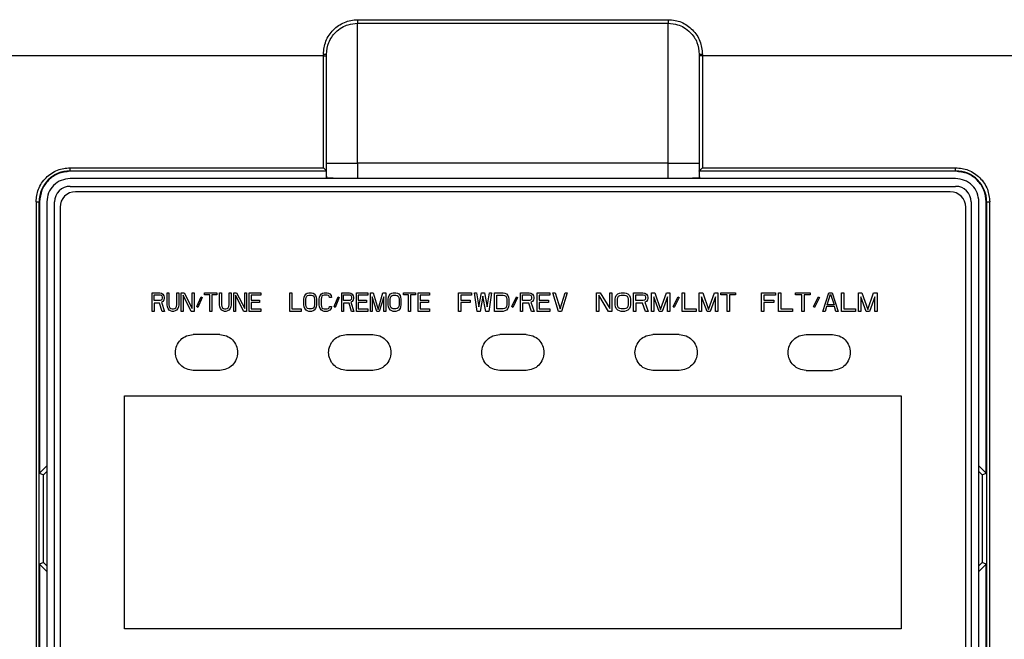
# Model space of a CAD drawing. Header units: millimetres. Extents: x 0 to 423, y 0 to 297.
# Tile 8 of 32: x 120 to 151, y 196 to 216. Entities that reach past the tile are written whole.
import ezdxf

# ---------------------------------------------------------------- set-up
doc = ezdxf.new("R2010")
doc.units = ezdxf.units.MM
doc.layers.add('实线', color=2, linetype='Continuous', lineweight=25)

msp = doc.modelspace()

# ---------------------------------------------------------------- linework, layer by layer
at = {"layer": '实线', "color": 2, "linetype": 'Continuous', "lineweight": 25, "true_color": 0xffff00}
for p, q in [((130.556, 215.5445), (130.556, 215.4281)), ((130.556, 215.5445), (140.556, 215.5445)), ((140.556, 215.5445), (140.556, 215.4281)), ((130.556, 215.4281), (140.556, 215.4281)), ((130.556, 210.9281), (130.556, 215.4281)), ((140.556, 210.9281), (140.556, 215.4281)), ((129.456, 214.3785), (108.8717, 214.3785)), ((129.456, 214.4282), (129.456, 214.3785)), ((129.456, 210.7764), (129.456, 214.3785)), ((129.456, 214.3785), (129.556, 214.3785)), ((129.556, 214.3785), (129.556, 214.4281)), ((129.556, 210.6764), (129.556, 214.3785)), ((141.556, 214.4281), (141.556, 214.3785)), ((141.656, 214.3785), (141.556, 214.3785)), ((141.556, 214.3785), (141.556, 210.6764)), ((141.656, 214.3785), (141.656, 214.4282)), ((151.8402, 214.3785), (141.656, 214.3785)), ((141.656, 214.3785), (141.656, 210.7764)), ((121.306, 210.7764), (129.456, 210.7764)), ((121.306, 210.6764), (121.306, 210.7764)), ((129.556, 210.9281), (130.556, 210.9281)), ((140.556, 210.9281), (130.556, 210.9281)), ((130.556, 210.9281), (130.556, 210.4281)), ((140.556, 210.9281), (141.556, 210.9281)), ((140.556, 210.4281), (140.556, 210.9281)), ((141.656, 210.7764), (149.806, 210.7764)), ((149.806, 210.6764), (149.806, 210.7764)), ((121.306, 210.6764), (129.5559, 210.6764)), ((121.306, 210.6764), (121.306, 210.6615)), ((129.556, 210.6615), (121.306, 210.6615)), ((149.806, 210.4281), (121.306, 210.4281)), ((129.556, 210.5032), (129.5468, 210.4281)), ((129.556, 210.4499), (129.5553, 210.4281)), ((129.5559, 210.6764), (129.556, 210.6764)), ((129.556, 210.6615), (129.556, 210.6764)), ((129.556, 210.5032), (129.556, 210.6615)), ((129.556, 210.4499), (129.556, 210.5032)), ((141.556, 210.6764), (141.556, 210.6764)), ((141.556, 210.6764), (149.806, 210.6764)), ((141.556, 210.6615), (141.556, 210.6764)), ((149.806, 210.6615), (141.556, 210.6615)), ((141.556, 210.6615), (141.556, 210.5032)), ((141.556, 210.5032), (141.5703, 210.4281)), ((141.556, 210.5032), (141.556, 210.4499)), ((141.556, 210.4499), (141.5566, 210.4281)), ((149.806, 210.6764), (149.806, 210.6615)), ((121.306, 210.1781), (149.806, 210.1781)), ((149.631, 210.0031), (121.481, 210.0031)), ((120.2077, 209.6781), (120.2077, 161.1781)), ((120.2077, 209.6781), (120.3077, 209.6781)), ((120.3077, 161.1781), (120.3077, 209.6781)), ((120.3225, 209.6781), (120.3077, 209.6781)), ((120.3225, 209.6781), (120.3225, 200.9431)), ((120.556, 209.6781), (120.556, 161.1781)), ((120.806, 161.1781), (120.806, 209.6781)), ((120.981, 209.5031), (120.981, 187.2781)), ((150.131, 190.7781), (150.131, 209.5031)), ((150.306, 209.6781), (150.306, 161.1781)), ((150.556, 161.1781), (150.556, 209.6781)), ((150.8042, 209.6781), (150.7894, 209.6781)), ((150.7894, 200.9431), (150.7894, 209.6781)), ((150.8042, 209.6781), (150.8042, 161.1781)), ((150.8042, 209.6781), (150.9042, 209.6781)), ((150.9042, 161.1781), (150.9042, 209.6781)), ((123.946, 206.1531), (123.946, 206.7531)), ((123.946, 206.7531), (124.196, 206.7531)), ((124.0085, 206.6893), (124.2064, 206.6893)), ((124.0085, 206.4978), (124.0085, 206.6893)), ((124.196, 206.7531), (124.248, 206.7403)), ((124.2064, 206.6893), (124.2376, 206.6765)), ((124.2376, 206.6765), (124.2585, 206.651)), ((124.248, 206.7403), (124.2897, 206.702)), ((124.2585, 206.651), (124.2689, 206.6127)), ((124.2897, 206.702), (124.321, 206.651)), ((124.321, 206.651), (124.3314, 206.6127)), ((124.4251, 206.3574), (124.4251, 206.7531)), ((124.4251, 206.7531), (124.4876, 206.7531)), ((124.4876, 206.7531), (124.4876, 206.3574)), ((124.7376, 206.3574), (124.7376, 206.7531)), ((124.7376, 206.7531), (124.8001, 206.7531)), ((124.8001, 206.7531), (124.8001, 206.3574)), ((124.8835, 206.1531), (124.8835, 206.7531)), ((124.8835, 206.7531), (124.9772, 206.7531)), ((125.2064, 206.1531), (124.946, 206.6765)), ((124.946, 206.6765), (124.946, 206.1531)), ((124.9772, 206.7531), (125.2376, 206.2425)), ((125.2376, 206.2425), (125.2376, 206.7531)), ((125.2376, 206.7531), (125.3001, 206.7531)), ((125.3001, 206.7531), (125.3001, 206.1531)), ((125.3835, 206.3063), (125.5189, 206.6254)), ((125.5189, 206.6254), (125.5501, 206.5999)), ((125.6335, 206.6893), (125.6335, 206.7531)), ((125.6335, 206.7531), (126.0293, 206.7531)), ((125.8001, 206.6893), (125.6335, 206.6893)), ((125.8001, 206.1531), (125.8001, 206.6893)), ((126.0293, 206.6893), (125.8626, 206.6893)), ((125.8626, 206.6893), (125.8626, 206.1531)), ((126.0293, 206.7531), (126.0293, 206.6893)), ((126.1126, 206.3574), (126.1126, 206.7531)), ((126.1126, 206.7531), (126.1751, 206.7531)), ((126.1751, 206.7531), (126.1751, 206.3574)), ((126.4251, 206.3574), (126.4251, 206.7531)), ((126.4251, 206.7531), (126.4876, 206.7531)), ((126.4876, 206.7531), (126.4876, 206.3574)), ((126.571, 206.1531), (126.571, 206.7531)), ((126.571, 206.7531), (126.6647, 206.7531)), ((126.8939, 206.1531), (126.6335, 206.6765)), ((126.6335, 206.6765), (126.6335, 206.1531)), ((126.6647, 206.7531), (126.9251, 206.2425)), ((126.9251, 206.2425), (126.9251, 206.7531)), ((126.9251, 206.7531), (126.9876, 206.7531)), ((126.9876, 206.7531), (126.9876, 206.1531)), ((127.071, 206.1531), (127.071, 206.7531)), ((127.071, 206.7531), (127.446, 206.7531)), ((127.446, 206.6765), (127.1335, 206.6765)), ((127.1335, 206.6765), (127.1335, 206.5106)), ((127.446, 206.7531), (127.446, 206.6765)), ((128.376, 206.1531), (128.376, 206.7531)), ((128.376, 206.7531), (128.4375, 206.7531)), ((128.4375, 206.7531), (128.4375, 206.2297)), ((128.8372, 206.6127), (128.8577, 206.6637)), ((128.8577, 206.6637), (128.8987, 206.7148)), ((128.8987, 206.7148), (128.9397, 206.7403)), ((128.8987, 206.5999), (128.9192, 206.6382)), ((128.9192, 206.6382), (128.95, 206.6637)), ((128.9397, 206.7403), (128.991, 206.7531)), ((128.95, 206.6637), (128.991, 206.6765)), ((128.991, 206.7531), (129.073, 206.7531)), ((128.991, 206.6765), (129.073, 206.6765)), ((129.073, 206.7531), (129.1242, 206.7403)), ((129.073, 206.6765), (129.114, 206.6637)), ((129.114, 206.6637), (129.1447, 206.6382)), ((129.1242, 206.7403), (129.1652, 206.7148)), ((129.1447, 206.6382), (129.1652, 206.5999)), ((129.1652, 206.7148), (129.2062, 206.6637)), ((129.2062, 206.6637), (129.2268, 206.6127)), ((129.3293, 206.6127), (129.3498, 206.6637)), ((129.3498, 206.6637), (129.3908, 206.7148)), ((129.3908, 206.7148), (129.4318, 206.7403)), ((129.4113, 206.6382), (129.3908, 206.5999)), ((129.442, 206.6637), (129.4113, 206.6382)), ((129.4318, 206.7403), (129.483, 206.7531)), ((129.483, 206.6765), (129.442, 206.6637)), ((129.483, 206.7531), (129.5753, 206.7531)), ((129.5753, 206.6765), (129.483, 206.6765)), ((129.5753, 206.7531), (129.6265, 206.7403)), ((129.6163, 206.6637), (129.5753, 206.6765)), ((129.647, 206.6382), (129.6163, 206.6637)), ((129.6265, 206.7403), (129.6675, 206.7148)), ((129.6573, 206.5999), (129.647, 206.6382)), ((129.6675, 206.7148), (129.7085, 206.6637)), ((129.7085, 206.6637), (129.7188, 206.5999)), ((129.8008, 206.3063), (129.934, 206.6254)), ((129.934, 206.6254), (129.9648, 206.5999)), ((130.0468, 206.1531), (130.0468, 206.7531)), ((130.0468, 206.7531), (130.2928, 206.7531)), ((130.1083, 206.6893), (130.3031, 206.6893)), ((130.1083, 206.4978), (130.1083, 206.6893)), ((130.2928, 206.7531), (130.3441, 206.7403)), ((130.3031, 206.6893), (130.3338, 206.6765)), ((130.3338, 206.6765), (130.3543, 206.651)), ((130.3441, 206.7403), (130.3851, 206.702)), ((130.3543, 206.651), (130.3646, 206.6127)), ((130.3851, 206.702), (130.4158, 206.651)), ((130.4158, 206.651), (130.4261, 206.6127)), ((130.5183, 206.1531), (130.5183, 206.7531)), ((130.5183, 206.7531), (130.8873, 206.7531)), ((130.8873, 206.6765), (130.5798, 206.6765)), ((130.5798, 206.6765), (130.5798, 206.5106)), ((130.8873, 206.7531), (130.8873, 206.6765)), ((130.9693, 206.1531), (130.9693, 206.7531)), ((130.9693, 206.7531), (131.0616, 206.7531)), ((131.1744, 206.1531), (131.0309, 206.6254)), ((131.0309, 206.6254), (131.0309, 206.1531)), ((131.0616, 206.7531), (131.2154, 206.2169)), ((131.2154, 206.2169), (131.3691, 206.7531)), ((131.3999, 206.6254), (131.2564, 206.1531)), ((131.3691, 206.7531), (131.4614, 206.7531)), ((131.3999, 206.1531), (131.3999, 206.6254)), ((131.4614, 206.7531), (131.4614, 206.1531)), ((131.5536, 206.6127), (131.5741, 206.6637)), ((131.5741, 206.6637), (131.6151, 206.7148)), ((131.6151, 206.7148), (131.6561, 206.7403)), ((131.6151, 206.5999), (131.6356, 206.6382)), ((131.6356, 206.6382), (131.6664, 206.6637)), ((131.6561, 206.7403), (131.7074, 206.7531)), ((131.6664, 206.6637), (131.7074, 206.6765)), ((131.7074, 206.7531), (131.7894, 206.7531)), ((131.7074, 206.6765), (131.7894, 206.6765)), ((131.7894, 206.7531), (131.8406, 206.7403)), ((131.7894, 206.6765), (131.8304, 206.6637)), ((131.8304, 206.6637), (131.8611, 206.6382)), ((131.8406, 206.7403), (131.8816, 206.7148)), ((131.8611, 206.6382), (131.8816, 206.5999)), ((131.8816, 206.7148), (131.9227, 206.6637)), ((131.9227, 206.6637), (131.9432, 206.6127)), ((132.0354, 206.7531), (132.4249, 206.7531)), ((132.0354, 206.6893), (132.0354, 206.7531)), ((132.1994, 206.6893), (132.0354, 206.6893)), ((132.1994, 206.1531), (132.1994, 206.6893)), ((132.2609, 206.6893), (132.2609, 206.1531)), ((132.4249, 206.6893), (132.2609, 206.6893)), ((132.4249, 206.7531), (132.4249, 206.6893)), ((132.5069, 206.1531), (132.5069, 206.7531)), ((132.5069, 206.7531), (132.876, 206.7531)), ((132.876, 206.6765), (132.5684, 206.6765)), ((132.5684, 206.6765), (132.5684, 206.5106)), ((132.876, 206.7531), (132.876, 206.6765)), ((133.806, 206.1531), (133.806, 206.7531)), ((133.806, 206.7531), (134.2232, 206.7531)), ((134.2232, 206.6765), (133.8755, 206.6765)), ((133.8755, 206.6765), (133.8755, 206.5106)), ((134.2232, 206.7531), (134.2232, 206.6765)), ((134.4086, 206.1531), (134.3159, 206.7531)), ((134.3159, 206.7531), (134.3854, 206.7531)), ((134.3854, 206.7531), (134.455, 206.2935)), ((134.455, 206.2935), (134.5477, 206.7531)), ((134.594, 206.6382), (134.5013, 206.1531)), ((134.5477, 206.7531), (134.6404, 206.7531)), ((134.6867, 206.1531), (134.594, 206.6382)), ((134.6404, 206.7531), (134.7331, 206.2935)), ((134.7331, 206.2935), (134.8026, 206.7531)), ((134.8722, 206.7531), (134.7795, 206.1531)), ((134.8026, 206.7531), (134.8722, 206.7531)), ((134.9649, 206.1531), (134.9649, 206.7531)), ((134.9649, 206.7531), (135.243, 206.7531)), ((135.0344, 206.6765), (135.243, 206.6765)), ((135.0344, 206.2297), (135.0344, 206.6765)), ((135.243, 206.7531), (135.301, 206.7403)), ((135.243, 206.6765), (135.2894, 206.6637)), ((135.2894, 206.6637), (135.3242, 206.6382)), ((135.301, 206.7403), (135.3473, 206.7148)), ((135.3242, 206.6382), (135.3473, 206.5999)), ((135.3473, 206.7148), (135.3937, 206.6637)), ((135.3937, 206.6637), (135.4169, 206.6127)), ((135.5212, 206.3063), (135.6718, 206.6254)), ((135.6718, 206.6254), (135.7066, 206.5999)), ((135.7993, 206.1531), (135.7993, 206.7531)), ((135.7993, 206.7531), (136.0775, 206.7531)), ((135.8689, 206.6893), (136.0891, 206.6893)), ((135.8689, 206.4978), (135.8689, 206.6893)), ((136.0775, 206.7531), (136.1354, 206.7403)), ((136.0891, 206.6893), (136.1238, 206.6765)), ((136.1238, 206.6765), (136.147, 206.651)), ((136.1354, 206.7403), (136.1818, 206.702)), ((136.147, 206.651), (136.1586, 206.6127)), ((136.1818, 206.702), (136.2165, 206.651)), ((136.2165, 206.651), (136.2281, 206.6127)), ((136.3324, 206.1531), (136.3324, 206.7531)), ((136.3324, 206.7531), (136.7497, 206.7531)), ((136.7497, 206.6765), (136.402, 206.6765)), ((136.402, 206.6765), (136.402, 206.5106)), ((136.7497, 206.7531), (136.7497, 206.6765)), ((137.0278, 206.1531), (136.8424, 206.7531)), ((136.8424, 206.7531), (136.9119, 206.7531)), ((136.9119, 206.7531), (137.0742, 206.2297)), ((137.0742, 206.2297), (137.2364, 206.7531)), ((137.306, 206.7531), (137.1205, 206.1531)), ((137.2364, 206.7531), (137.306, 206.7531)), ((138.2485, 206.1531), (138.2485, 206.7531)), ((138.2485, 206.7531), (138.3603, 206.7531)), ((138.6338, 206.1531), (138.323, 206.6765)), ((138.323, 206.6765), (138.323, 206.1531)), ((138.3603, 206.7531), (138.6711, 206.2425)), ((138.6711, 206.2425), (138.6711, 206.7531)), ((138.6711, 206.7531), (138.7457, 206.7531)), ((138.7457, 206.7531), (138.7457, 206.1531)), ((138.8576, 206.6127), (138.8824, 206.6637)), ((138.8824, 206.6637), (138.9321, 206.7148)), ((138.9321, 206.7148), (138.9819, 206.7403)), ((138.9321, 206.5999), (138.957, 206.6382)), ((138.957, 206.6382), (138.9943, 206.6637)), ((138.9819, 206.7403), (139.044, 206.7531)), ((138.9943, 206.6637), (139.044, 206.6765)), ((139.044, 206.7531), (139.1435, 206.7531)), ((139.044, 206.6765), (139.1435, 206.6765)), ((139.1435, 206.7531), (139.2056, 206.7403)), ((139.1435, 206.6765), (139.1932, 206.6637)), ((139.1932, 206.6637), (139.2305, 206.6382)), ((139.2056, 206.7403), (139.2553, 206.7148)), ((139.2305, 206.6382), (139.2553, 206.5999)), ((139.2553, 206.7148), (139.3051, 206.6637)), ((139.3051, 206.6637), (139.3299, 206.6127)), ((139.4418, 206.1531), (139.4418, 206.7531)), ((139.4418, 206.7531), (139.7401, 206.7531)), ((139.5164, 206.6893), (139.7526, 206.6893)), ((139.5164, 206.4978), (139.5164, 206.6893)), ((139.7401, 206.7531), (139.8023, 206.7403)), ((139.7526, 206.6893), (139.7898, 206.6765)), ((139.7898, 206.6765), (139.8147, 206.651)), ((139.8023, 206.7403), (139.852, 206.702)), ((139.8147, 206.651), (139.8271, 206.6127)), ((139.852, 206.702), (139.8893, 206.651)), ((139.8893, 206.651), (139.9017, 206.6127)), ((140.0136, 206.1531), (140.0136, 206.7531)), ((140.0136, 206.7531), (140.1255, 206.7531)), ((140.2622, 206.1531), (140.0882, 206.6254)), ((140.0882, 206.6254), (140.0882, 206.1531)), ((140.1255, 206.7531), (140.3119, 206.2169)), ((140.3119, 206.2169), (140.4984, 206.7531)), ((140.5357, 206.6254), (140.3616, 206.1531)), ((140.4984, 206.7531), (140.6103, 206.7531)), ((140.5357, 206.1531), (140.5357, 206.6254)), ((140.6103, 206.7531), (140.6103, 206.1531)), ((140.7097, 206.3063), (140.8713, 206.6254)), ((140.8713, 206.6254), (140.9086, 206.5999)), ((141.008, 206.1531), (141.008, 206.7531)), ((141.008, 206.7531), (141.0826, 206.7531)), ((141.0826, 206.7531), (141.0826, 206.2297)), ((141.555, 206.1531), (141.555, 206.7531)), ((141.555, 206.7531), (141.6669, 206.7531)), ((141.8036, 206.1531), (141.6296, 206.6254)), ((141.6296, 206.6254), (141.6296, 206.1531)), ((141.6669, 206.7531), (141.8533, 206.2169)), ((141.8533, 206.2169), (142.0398, 206.7531)), ((142.0771, 206.6254), (141.903, 206.1531)), ((142.0398, 206.7531), (142.1516, 206.7531)), ((142.0771, 206.1531), (142.0771, 206.6254)), ((142.1516, 206.7531), (142.1516, 206.1531)), ((142.2511, 206.6893), (142.2511, 206.7531)), ((142.2511, 206.7531), (142.7235, 206.7531)), ((142.45, 206.6893), (142.2511, 206.6893)), ((142.45, 206.1531), (142.45, 206.6893)), ((142.7235, 206.6893), (142.5246, 206.6893)), ((142.5246, 206.6893), (142.5246, 206.1531)), ((142.7235, 206.7531), (142.7235, 206.6893)), ((143.5535, 206.1531), (143.5535, 206.7531)), ((143.5535, 206.7531), (144.0035, 206.7531)), ((144.0035, 206.6765), (143.6285, 206.6765)), ((143.6285, 206.6765), (143.6285, 206.5106)), ((144.0035, 206.7531), (144.0035, 206.6765)), ((144.1035, 206.1531), (144.1035, 206.7531)), ((144.1035, 206.7531), (144.1785, 206.7531)), ((144.1785, 206.7531), (144.1785, 206.2297)), ((144.6535, 206.6893), (144.6535, 206.7531)), ((144.6535, 206.7531), (145.1285, 206.7531)), ((144.8535, 206.6893), (144.6535, 206.6893)), ((144.8535, 206.1531), (144.8535, 206.6893)), ((145.1285, 206.6893), (144.9285, 206.6893)), ((144.9285, 206.6893), (144.9285, 206.1531)), ((145.1285, 206.7531), (145.1285, 206.6893)), ((145.2285, 206.3063), (145.391, 206.6254)), ((145.391, 206.6254), (145.4285, 206.5999)), ((145.5285, 206.1531), (145.7285, 206.7531)), ((145.666, 206.3574), (145.7785, 206.702)), ((145.7285, 206.7531), (145.8285, 206.7531)), ((145.7785, 206.702), (145.891, 206.3574)), ((145.8285, 206.7531), (146.0285, 206.1531)), ((146.1285, 206.1531), (146.1285, 206.7531)), ((146.1285, 206.7531), (146.2035, 206.7531)), ((146.2035, 206.7531), (146.2035, 206.2297)), ((146.6785, 206.1531), (146.6785, 206.7531)), ((146.6785, 206.7531), (146.791, 206.7531)), ((146.7535, 206.6254), (146.7535, 206.1531)), ((146.9285, 206.1531), (146.7535, 206.6254)), ((146.791, 206.7531), (146.9785, 206.2169)), ((146.9785, 206.2169), (147.166, 206.7531)), ((147.2035, 206.6254), (147.0285, 206.1531)), ((147.166, 206.7531), (147.2785, 206.7531)), ((147.2035, 206.1531), (147.2035, 206.6254)), ((147.2785, 206.7531), (147.2785, 206.1531)), ((124.2064, 206.4978), (124.0085, 206.4978)), ((124.1855, 206.4212), (124.0085, 206.4212)), ((124.0085, 206.4212), (124.0085, 206.1531)), ((124.2689, 206.1531), (124.1855, 206.4212)), ((124.2376, 206.5106), (124.2064, 206.4978)), ((124.2585, 206.5361), (124.2376, 206.5106)), ((124.2897, 206.4723), (124.248, 206.4467)), ((124.248, 206.4467), (124.3418, 206.1531)), ((124.2689, 206.5744), (124.2585, 206.5361)), ((124.2689, 206.6127), (124.2689, 206.5744)), ((124.321, 206.5233), (124.2897, 206.4723)), ((124.3314, 206.5616), (124.321, 206.5233)), ((124.3314, 206.6127), (124.3314, 206.5616)), ((124.4355, 206.2935), (124.4251, 206.3574)), ((124.4876, 206.3574), (124.498, 206.3063)), ((124.498, 206.3063), (124.5189, 206.268)), ((124.7064, 206.268), (124.7272, 206.3063)), ((124.7272, 206.3063), (124.7376, 206.3574)), ((124.8001, 206.3574), (124.7897, 206.2935)), ((125.4147, 206.2808), (125.3835, 206.3063)), ((125.5501, 206.5999), (125.4147, 206.2808)), ((126.123, 206.2935), (126.1126, 206.3574)), ((126.1751, 206.3574), (126.1855, 206.3063)), ((126.1855, 206.3063), (126.2064, 206.268)), ((126.3939, 206.268), (126.4147, 206.3063)), ((126.4147, 206.3063), (126.4251, 206.3574)), ((126.4876, 206.3574), (126.4772, 206.2935)), ((127.1335, 206.5106), (127.4043, 206.5106)), ((127.4043, 206.434), (127.1335, 206.434)), ((127.1335, 206.434), (127.1335, 206.2297)), ((127.4043, 206.5106), (127.4043, 206.434)), ((128.827, 206.5489), (128.8372, 206.6127)), ((128.827, 206.3574), (128.827, 206.5489)), ((128.8372, 206.2935), (128.827, 206.3574)), ((128.8885, 206.5489), (128.8987, 206.5999)), ((128.8885, 206.3574), (128.8885, 206.5489)), ((128.8987, 206.3063), (128.8885, 206.3574)), ((128.9192, 206.268), (128.8987, 206.3063)), ((129.1652, 206.3063), (129.1447, 206.268)), ((129.1652, 206.5999), (129.1755, 206.5489)), ((129.1755, 206.3574), (129.1652, 206.3063)), ((129.1755, 206.5489), (129.1755, 206.3574)), ((129.2268, 206.6127), (129.237, 206.5489)), ((129.237, 206.3574), (129.2268, 206.2935)), ((129.237, 206.5489), (129.237, 206.3574)), ((129.319, 206.5489), (129.3293, 206.6127)), ((129.319, 206.3574), (129.319, 206.5489)), ((129.3293, 206.2935), (129.319, 206.3574)), ((129.3908, 206.5999), (129.3805, 206.5489)), ((129.3805, 206.5489), (129.3805, 206.3574)), ((129.3805, 206.3574), (129.3908, 206.3063)), ((129.3908, 206.3063), (129.4113, 206.268)), ((129.647, 206.268), (129.6573, 206.3063)), ((129.7188, 206.5999), (129.6573, 206.5999)), ((129.6573, 206.3063), (129.7188, 206.3063)), ((129.7188, 206.3063), (129.7085, 206.2425)), ((129.8315, 206.2808), (129.8008, 206.3063)), ((129.9648, 206.5999), (129.8315, 206.2808)), ((130.3031, 206.4978), (130.1083, 206.4978)), ((130.2826, 206.4212), (130.1083, 206.4212)), ((130.1083, 206.4212), (130.1083, 206.1531)), ((130.3646, 206.1531), (130.2826, 206.4212)), ((130.3338, 206.5106), (130.3031, 206.4978)), ((130.3543, 206.5361), (130.3338, 206.5106)), ((130.3851, 206.4723), (130.3441, 206.4467)), ((130.3441, 206.4467), (130.4363, 206.1531)), ((130.3646, 206.5744), (130.3543, 206.5361)), ((130.3646, 206.6127), (130.3646, 206.5744)), ((130.4158, 206.5233), (130.3851, 206.4723)), ((130.4261, 206.5616), (130.4158, 206.5233)), ((130.4261, 206.6127), (130.4261, 206.5616)), ((130.5798, 206.5106), (130.8463, 206.5106)), ((130.8463, 206.434), (130.5798, 206.434)), ((130.5798, 206.434), (130.5798, 206.2297)), ((130.8463, 206.5106), (130.8463, 206.434)), ((131.5434, 206.5489), (131.5536, 206.6127)), ((131.5434, 206.3574), (131.5434, 206.5489)), ((131.5536, 206.2935), (131.5434, 206.3574)), ((131.6049, 206.5489), (131.6151, 206.5999)), ((131.6049, 206.3574), (131.6049, 206.5489)), ((131.6151, 206.3063), (131.6049, 206.3574)), ((131.6356, 206.268), (131.6151, 206.3063)), ((131.8816, 206.3063), (131.8611, 206.268)), ((131.8816, 206.5999), (131.8919, 206.5489)), ((131.8919, 206.3574), (131.8816, 206.3063)), ((131.8919, 206.5489), (131.8919, 206.3574)), ((131.9432, 206.6127), (131.9534, 206.5489)), ((131.9534, 206.3574), (131.9432, 206.2935)), ((131.9534, 206.5489), (131.9534, 206.3574)), ((132.5684, 206.5106), (132.835, 206.5106)), ((132.5684, 206.434), (132.5684, 206.2297)), ((132.835, 206.434), (132.5684, 206.434)), ((132.835, 206.5106), (132.835, 206.434)), ((133.8755, 206.5106), (134.1768, 206.5106)), ((134.1768, 206.434), (133.8755, 206.434)), ((133.8755, 206.434), (133.8755, 206.1531)), ((134.1768, 206.5106), (134.1768, 206.434)), ((135.3473, 206.3063), (135.3242, 206.268)), ((135.3473, 206.5999), (135.3589, 206.5489)), ((135.3589, 206.3574), (135.3473, 206.3063)), ((135.3589, 206.5489), (135.3589, 206.3574)), ((135.4169, 206.6127), (135.4285, 206.5489)), ((135.4285, 206.3574), (135.4169, 206.2935)), ((135.4285, 206.5489), (135.4285, 206.3574)), ((135.556, 206.2808), (135.5212, 206.3063)), ((135.7066, 206.5999), (135.556, 206.2808)), ((136.0891, 206.4978), (135.8689, 206.4978)), ((136.0659, 206.4212), (135.8689, 206.4212)), ((135.8689, 206.4212), (135.8689, 206.1531)), ((136.1586, 206.1531), (136.0659, 206.4212)), ((136.1238, 206.5106), (136.0891, 206.4978)), ((136.147, 206.5361), (136.1238, 206.5106)), ((136.1818, 206.4723), (136.1354, 206.4467)), ((136.1354, 206.4467), (136.2397, 206.1531)), ((136.1586, 206.5744), (136.147, 206.5361)), ((136.1586, 206.6127), (136.1586, 206.5744)), ((136.2165, 206.5233), (136.1818, 206.4723)), ((136.2281, 206.5616), (136.2165, 206.5233)), ((136.2281, 206.6127), (136.2281, 206.5616)), ((136.402, 206.5106), (136.7033, 206.5106)), ((136.7033, 206.434), (136.402, 206.434)), ((136.402, 206.434), (136.402, 206.2297)), ((136.7033, 206.5106), (136.7033, 206.434)), ((138.8451, 206.5489), (138.8576, 206.6127)), ((138.8451, 206.3574), (138.8451, 206.5489)), ((138.8576, 206.2935), (138.8451, 206.3574)), ((138.9197, 206.5489), (138.9321, 206.5999)), ((138.9197, 206.3574), (138.9197, 206.5489)), ((138.9321, 206.3063), (138.9197, 206.3574)), ((138.957, 206.268), (138.9321, 206.3063)), ((139.2553, 206.3063), (139.2305, 206.268)), ((139.2553, 206.5999), (139.2678, 206.5489)), ((139.2678, 206.3574), (139.2553, 206.3063)), ((139.2678, 206.5489), (139.2678, 206.3574)), ((139.3299, 206.6127), (139.3423, 206.5489)), ((139.3423, 206.3574), (139.3299, 206.2935)), ((139.3423, 206.5489), (139.3423, 206.3574)), ((139.7526, 206.4978), (139.5164, 206.4978)), ((139.7277, 206.4212), (139.5164, 206.4212)), ((139.5164, 206.4212), (139.5164, 206.1531)), ((139.8271, 206.1531), (139.7277, 206.4212)), ((139.7898, 206.5106), (139.7526, 206.4978)), ((139.8147, 206.5361), (139.7898, 206.5106)), ((139.852, 206.4723), (139.8023, 206.4467)), ((139.8023, 206.4467), (139.9141, 206.1531)), ((139.8271, 206.5744), (139.8147, 206.5361)), ((139.8271, 206.6127), (139.8271, 206.5744)), ((139.8893, 206.5233), (139.852, 206.4723)), ((139.9017, 206.5616), (139.8893, 206.5233)), ((139.9017, 206.6127), (139.9017, 206.5616)), ((140.747, 206.2808), (140.7097, 206.3063)), ((140.9086, 206.5999), (140.747, 206.2808)), ((143.6285, 206.5106), (143.9535, 206.5106)), ((143.9535, 206.434), (143.6285, 206.434)), ((143.6285, 206.434), (143.6285, 206.1531)), ((143.9535, 206.5106), (143.9535, 206.434)), ((145.266, 206.2808), (145.2285, 206.3063)), ((145.4285, 206.5999), (145.266, 206.2808)), ((145.6535, 206.3063), (145.6035, 206.1531)), ((145.9035, 206.3063), (145.6535, 206.3063)), ((145.891, 206.3574), (145.666, 206.3574)), ((145.9535, 206.1531), (145.9035, 206.3063)), ((124.0085, 206.1531), (123.946, 206.1531)), ((124.3418, 206.1531), (124.2689, 206.1531)), ((124.4564, 206.2425), (124.4355, 206.2935)), ((124.498, 206.1914), (124.4564, 206.2425)), ((124.5397, 206.1659), (124.498, 206.1914)), ((124.5189, 206.268), (124.5501, 206.2425)), ((124.5918, 206.1531), (124.5397, 206.1659)), ((124.5501, 206.2425), (124.5918, 206.2297)), ((124.5918, 206.2297), (124.6335, 206.2297)), ((124.6335, 206.1531), (124.5918, 206.1531)), ((124.6335, 206.2297), (124.6751, 206.2425)), ((124.6855, 206.1659), (124.6335, 206.1531)), ((124.6751, 206.2425), (124.7064, 206.268)), ((124.7272, 206.1914), (124.6855, 206.1659)), ((124.7689, 206.2425), (124.7272, 206.1914)), ((124.7897, 206.2935), (124.7689, 206.2425)), ((124.946, 206.1531), (124.8835, 206.1531)), ((125.3001, 206.1531), (125.2064, 206.1531)), ((125.8626, 206.1531), (125.8001, 206.1531)), ((126.1439, 206.2425), (126.123, 206.2935)), ((126.1855, 206.1914), (126.1439, 206.2425)), ((126.2272, 206.1659), (126.1855, 206.1914)), ((126.2064, 206.268), (126.2376, 206.2425)), ((126.2793, 206.1531), (126.2272, 206.1659)), ((126.2376, 206.2425), (126.2793, 206.2297)), ((126.2793, 206.2297), (126.321, 206.2297)), ((126.321, 206.1531), (126.2793, 206.1531)), ((126.321, 206.2297), (126.3626, 206.2425)), ((126.373, 206.1659), (126.321, 206.1531)), ((126.3626, 206.2425), (126.3939, 206.268)), ((126.4147, 206.1914), (126.373, 206.1659)), ((126.4564, 206.2425), (126.4147, 206.1914)), ((126.4772, 206.2935), (126.4564, 206.2425)), ((126.6335, 206.1531), (126.571, 206.1531)), ((126.9876, 206.1531), (126.8939, 206.1531)), ((127.446, 206.1531), (127.071, 206.1531)), ((127.1335, 206.2297), (127.446, 206.2297)), ((127.446, 206.2297), (127.446, 206.1531)), ((128.745, 206.1531), (128.376, 206.1531)), ((128.4375, 206.2297), (128.745, 206.2297)), ((128.745, 206.2297), (128.745, 206.1531)), ((128.8577, 206.2425), (128.8372, 206.2935)), ((128.8987, 206.1914), (128.8577, 206.2425)), ((128.9397, 206.1659), (128.8987, 206.1914)), ((128.95, 206.2425), (128.9192, 206.268)), ((128.991, 206.1531), (128.9397, 206.1659)), ((128.991, 206.2297), (128.95, 206.2425)), ((129.073, 206.2297), (128.991, 206.2297)), ((129.073, 206.1531), (128.991, 206.1531)), ((129.114, 206.2425), (129.073, 206.2297)), ((129.1242, 206.1659), (129.073, 206.1531)), ((129.1447, 206.268), (129.114, 206.2425)), ((129.1652, 206.1914), (129.1242, 206.1659)), ((129.2062, 206.2425), (129.1652, 206.1914)), ((129.2268, 206.2935), (129.2062, 206.2425)), ((129.3498, 206.2425), (129.3293, 206.2935)), ((129.3908, 206.1914), (129.3498, 206.2425)), ((129.4318, 206.1659), (129.3908, 206.1914)), ((129.4113, 206.268), (129.442, 206.2425)), ((129.483, 206.1531), (129.4318, 206.1659)), ((129.442, 206.2425), (129.483, 206.2297)), ((129.483, 206.2297), (129.5753, 206.2297)), ((129.5753, 206.1531), (129.483, 206.1531)), ((129.5753, 206.2297), (129.6163, 206.2425)), ((129.6265, 206.1659), (129.5753, 206.1531)), ((129.6163, 206.2425), (129.647, 206.268)), ((129.6675, 206.1914), (129.6265, 206.1659)), ((129.7085, 206.2425), (129.6675, 206.1914)), ((130.1083, 206.1531), (130.0468, 206.1531)), ((130.4363, 206.1531), (130.3646, 206.1531)), ((130.8873, 206.1531), (130.5183, 206.1531)), ((130.5798, 206.2297), (130.8873, 206.2297)), ((130.8873, 206.2297), (130.8873, 206.1531)), ((131.0309, 206.1531), (130.9693, 206.1531)), ((131.2564, 206.1531), (131.1744, 206.1531)), ((131.4614, 206.1531), (131.3999, 206.1531)), ((131.5741, 206.2425), (131.5536, 206.2935)), ((131.6151, 206.1914), (131.5741, 206.2425)), ((131.6561, 206.1659), (131.6151, 206.1914)), ((131.6664, 206.2425), (131.6356, 206.268)), ((131.7074, 206.1531), (131.6561, 206.1659)), ((131.7074, 206.2297), (131.6664, 206.2425)), ((131.7894, 206.2297), (131.7074, 206.2297)), ((131.7894, 206.1531), (131.7074, 206.1531)), ((131.8304, 206.2425), (131.7894, 206.2297)), ((131.8406, 206.1659), (131.7894, 206.1531)), ((131.8611, 206.268), (131.8304, 206.2425)), ((131.8816, 206.1914), (131.8406, 206.1659)), ((131.9227, 206.2425), (131.8816, 206.1914)), ((131.9432, 206.2935), (131.9227, 206.2425)), ((132.2609, 206.1531), (132.1994, 206.1531)), ((132.876, 206.1531), (132.5069, 206.1531)), ((132.5684, 206.2297), (132.876, 206.2297)), ((132.876, 206.2297), (132.876, 206.1531)), ((133.8755, 206.1531), (133.806, 206.1531)), ((134.5013, 206.1531), (134.4086, 206.1531)), ((134.7795, 206.1531), (134.6867, 206.1531)), ((135.243, 206.1531), (134.9649, 206.1531)), ((135.243, 206.2297), (135.0344, 206.2297)), ((135.2894, 206.2425), (135.243, 206.2297)), ((135.301, 206.1659), (135.243, 206.1531)), ((135.3242, 206.268), (135.2894, 206.2425)), ((135.3473, 206.1914), (135.301, 206.1659)), ((135.3937, 206.2425), (135.3473, 206.1914)), ((135.4169, 206.2935), (135.3937, 206.2425)), ((135.8689, 206.1531), (135.7993, 206.1531)), ((136.2397, 206.1531), (136.1586, 206.1531)), ((136.7497, 206.1531), (136.3324, 206.1531)), ((136.402, 206.2297), (136.7497, 206.2297)), ((136.7497, 206.2297), (136.7497, 206.1531)), ((137.1205, 206.1531), (137.0278, 206.1531)), ((138.323, 206.1531), (138.2485, 206.1531)), ((138.7457, 206.1531), (138.6338, 206.1531)), ((138.8824, 206.2425), (138.8576, 206.2935)), ((138.9321, 206.1914), (138.8824, 206.2425)), ((138.9819, 206.1659), (138.9321, 206.1914)), ((138.9943, 206.2425), (138.957, 206.268)), ((139.044, 206.1531), (138.9819, 206.1659)), ((139.044, 206.2297), (138.9943, 206.2425)), ((139.1435, 206.2297), (139.044, 206.2297)), ((139.1435, 206.1531), (139.044, 206.1531)), ((139.1932, 206.2425), (139.1435, 206.2297)), ((139.2056, 206.1659), (139.1435, 206.1531)), ((139.2305, 206.268), (139.1932, 206.2425)), ((139.2553, 206.1914), (139.2056, 206.1659)), ((139.3051, 206.2425), (139.2553, 206.1914)), ((139.3299, 206.2935), (139.3051, 206.2425)), ((139.5164, 206.1531), (139.4418, 206.1531)), ((139.9141, 206.1531), (139.8271, 206.1531)), ((140.0882, 206.1531), (140.0136, 206.1531)), ((140.3616, 206.1531), (140.2622, 206.1531)), ((140.6103, 206.1531), (140.5357, 206.1531)), ((141.4555, 206.1531), (141.008, 206.1531)), ((141.0826, 206.2297), (141.4555, 206.2297)), ((141.4555, 206.2297), (141.4555, 206.1531)), ((141.6296, 206.1531), (141.555, 206.1531)), ((141.903, 206.1531), (141.8036, 206.1531)), ((142.1516, 206.1531), (142.0771, 206.1531)), ((142.5246, 206.1531), (142.45, 206.1531)), ((143.6285, 206.1531), (143.5535, 206.1531)), ((144.5535, 206.1531), (144.1035, 206.1531)), ((144.1785, 206.2297), (144.5535, 206.2297)), ((144.5535, 206.2297), (144.5535, 206.1531)), ((144.9285, 206.1531), (144.8535, 206.1531)), ((145.6035, 206.1531), (145.5285, 206.1531)), ((146.0285, 206.1531), (145.9535, 206.1531)), ((146.5785, 206.1531), (146.1285, 206.1531)), ((146.2035, 206.2297), (146.5785, 206.2297)), ((146.5785, 206.2297), (146.5785, 206.1531)), ((146.7535, 206.1531), (146.6785, 206.1531)), ((147.0285, 206.1531), (146.9285, 206.1531)), ((147.2785, 206.1531), (147.2035, 206.1531)), ((126.121, 205.4031), (125.271, 205.4031)), ((130.201, 205.4031), (131.051, 205.4031)), ((135.981, 205.4031), (135.131, 205.4031)), ((140.911, 205.4031), (140.061, 205.4031)), ((144.991, 205.4031), (145.841, 205.4031)), ((126.121, 204.2531), (125.271, 204.2531)), ((131.051, 204.2531), (130.201, 204.2531)), ((135.981, 204.2531), (135.131, 204.2531)), ((140.911, 204.2531), (140.061, 204.2531)), ((144.991, 204.2531), (145.841, 204.2531)), ((123.056, 195.9281), (123.056, 203.4281)), ((123.056, 203.4281), (148.056, 203.4281)), ((148.056, 203.4281), (148.056, 195.9281)), ((120.3225, 200.9431), (120.556, 201.1766)), ((120.3225, 200.9431), (120.4491, 200.8907)), ((120.556, 200.9976), (120.4491, 200.8907)), ((150.556, 201.1766), (150.7894, 200.9431)), ((150.6628, 200.8907), (150.556, 200.9976)), ((150.6628, 200.8907), (150.7894, 200.9431)), ((120.4491, 198.0655), (120.4491, 200.8907)), ((150.6628, 200.8907), (150.6628, 198.0655)), ((120.4491, 198.0655), (120.3225, 198.0131)), ((120.4491, 198.0655), (120.556, 197.9586)), ((150.556, 197.9586), (150.6628, 198.0655)), ((150.7894, 198.0131), (150.6628, 198.0655)), ((120.3225, 198.0131), (120.3225, 174.6931)), ((120.556, 197.7797), (120.3225, 198.0131)), ((150.7894, 198.0131), (150.556, 197.7797)), ((150.7894, 174.6931), (150.7894, 198.0131)), ((148.056, 195.9281), (123.056, 195.9281))]:
    msp.add_line(p, q, dxfattribs=at)
for centre, radius, start, end in [((129.481, 195.1612), 19.267, 89.77697, 90.07434), ((141.631, 195.1612), 19.267, 89.92566, 90.22303), ((121.306, 209.6781), 0.9983, 90, 180), ((149.806, 209.6781), 0.9983, 0, 90), ((121.306, 209.6781), 0.5, 90, 180), ((149.806, 209.6781), 0.5, 0, 90), ((121.481, 209.5031), 0.5, 90, 180), ((149.631, 209.5031), 0.5, 0, 90)]:
    msp.add_arc(centre, radius, start, end, dxfattribs=at)
for points, knots in [([(129.456, 214.4282), (129.4725, 214.573), (129.5058, 214.8633), (129.7586, 215.2346), (130.0621, 215.4425), (130.3394, 215.532), (130.4839, 215.5404), (130.556, 215.5445)], [0, 0, 0, 0, 0.2491678, 0.4999161, 0.750216, 0.8753904, 1, 1, 1, 1]), ([(140.556, 215.5445), (140.6294, 215.5406), (140.7744, 215.533), (141.0535, 215.4451), (141.352, 215.2321), (141.6115, 214.8652), (141.6411, 214.5737), (141.656, 214.4282)], [0, 0, 0, 0, 0.12681268, 0.25024839, 0.50088183, 0.75084577, 1, 1, 1, 1]), ([(129.556, 214.4281), (129.5711, 214.5597), (129.6013, 214.8219), (129.8083, 215.1182), (130.0384, 215.2942), (130.2789, 215.4039), (130.4538, 215.4192), (130.556, 215.4281)], [0, 0, 0, 0, 0.25064706, 0.4995804, 0.66599025, 0.8049824, 1, 1, 1, 1]), ([(140.556, 215.4281), (140.6585, 215.4191), (140.8339, 215.4037), (141.0746, 215.2936), (141.3041, 215.1175), (141.5106, 214.8216), (141.5408, 214.5598), (141.556, 214.4281)], [0, 0, 0, 0, 0.1957161, 0.3348563, 0.5012791, 0.7491723, 1, 1, 1, 1]), ([(120.2077, 209.6781), (120.2224, 209.8162), (120.2452, 210.0294), (120.3819, 210.2854), (120.5238, 210.4601), (120.6986, 210.6021), (120.9545, 210.7388), (121.1678, 210.7616), (121.306, 210.7764)], [0, 0, 0, 0, 0.2394429, 0.3696435, 0.4999999, 0.6302006, 0.7605571, 1, 1, 1, 1]), ([(129.456, 210.7764), (129.4708, 210.7618), (129.4957, 210.7373), (129.523, 210.7093), (129.539, 210.6934), (129.5485, 210.684), (129.5545, 210.6778), (129.5555, 210.6769), (129.5559, 210.6764)], [0, 0, 0, 0, 0.329234, 0.5530279, 0.6799313, 0.7951482, 0.900889, 1, 1, 1, 1]), ([(141.656, 210.7764), (141.6414, 210.7615), (141.6169, 210.7366), (141.5888, 210.7094), (141.573, 210.6933), (141.5635, 210.6838), (141.5574, 210.6778), (141.5564, 210.6768), (141.556, 210.6764)], [0, 0, 0, 0, 0.329234, 0.5530279, 0.6799313, 0.7951482, 0.900889, 1, 1, 1, 1]), ([(149.806, 210.7764), (149.9441, 210.7616), (150.1573, 210.7389), (150.4132, 210.6021), (150.588, 210.4602), (150.7299, 210.2855), (150.8667, 210.0295), (150.8895, 209.8162), (150.9042, 209.6781)], [0, 0, 0, 0, 0.2394429, 0.3696435, 0.4999999, 0.6302006, 0.7605571, 1, 1, 1, 1])]:
    msp.add_open_spline(points, degree=3, knots=knots, dxfattribs=at)
for points in [[(121.306, 210.6615), (121.1771, 210.6467), (120.9194, 210.6172), (120.5943, 210.3898), (120.3669, 210.0647), (120.3373, 209.807), (120.3225, 209.6781)], [(121.306, 210.4281), (121.2077, 210.4168), (121.0111, 210.3943), (120.7632, 210.2208), (120.5898, 209.9729), (120.5672, 209.7764), (120.556, 209.6781)], [(129.9954, 210.4304), (129.9313, 210.432), (129.8029, 210.4353), (129.6649, 210.4402), (129.5731, 210.445), (129.5617, 210.4483), (129.556, 210.4499)], [(141.556, 210.4499), (141.5502, 210.4483), (141.5388, 210.445), (141.447, 210.4402), (141.309, 210.4353), (141.1806, 210.432), (141.1165, 210.4304)], [(150.7894, 209.6781), (150.7746, 209.807), (150.745, 210.0647), (150.5176, 210.3898), (150.1925, 210.6172), (149.9348, 210.6467), (149.806, 210.6615)], [(150.556, 209.6781), (150.5447, 209.7764), (150.5221, 209.9729), (150.3487, 210.2208), (150.1008, 210.3943), (149.9042, 210.4168), (149.806, 210.4281)], [(125.271, 204.2531), (125.1957, 204.2617), (125.0452, 204.279), (124.8538, 204.412), (124.7259, 204.6021), (124.681, 204.8281), (124.7259, 205.0541), (124.8538, 205.2442), (125.0452, 205.3772), (125.1957, 205.3945), (125.271, 205.4031)], [(126.121, 205.4031), (126.1962, 205.3945), (126.3467, 205.3772), (126.5381, 205.2442), (126.666, 205.0541), (126.7109, 204.8281), (126.666, 204.6021), (126.5381, 204.412), (126.3467, 204.279), (126.1962, 204.2617), (126.121, 204.2531)], [(130.201, 204.2531), (130.1257, 204.2617), (129.9752, 204.279), (129.7838, 204.412), (129.6559, 204.6021), (129.611, 204.8281), (129.6559, 205.0541), (129.7838, 205.2442), (129.9752, 205.3772), (130.1257, 205.3945), (130.201, 205.4031)], [(131.051, 205.4031), (131.1262, 205.3945), (131.2767, 205.3772), (131.4681, 205.2442), (131.596, 205.0541), (131.6409, 204.8281), (131.596, 204.6021), (131.4681, 204.412), (131.2767, 204.279), (131.1262, 204.2617), (131.051, 204.2531)], [(135.131, 204.2531), (135.0557, 204.2617), (134.9052, 204.279), (134.7138, 204.412), (134.5859, 204.6021), (134.541, 204.8281), (134.5859, 205.0541), (134.7138, 205.2442), (134.9052, 205.3772), (135.0557, 205.3945), (135.131, 205.4031)], [(135.981, 205.4031), (136.0562, 205.3945), (136.2067, 205.3772), (136.3981, 205.2442), (136.526, 205.0541), (136.5709, 204.8281), (136.526, 204.6021), (136.3981, 204.412), (136.2067, 204.279), (136.0562, 204.2617), (135.981, 204.2531)], [(140.061, 204.2531), (139.9857, 204.2617), (139.8352, 204.279), (139.6438, 204.412), (139.5159, 204.6021), (139.471, 204.8281), (139.5159, 205.0541), (139.6438, 205.2442), (139.8352, 205.3772), (139.9857, 205.3945), (140.061, 205.4031)], [(140.911, 205.4031), (140.9862, 205.3945), (141.1367, 205.3772), (141.3281, 205.2442), (141.456, 205.0541), (141.5009, 204.8281), (141.456, 204.6021), (141.3281, 204.412), (141.1367, 204.279), (140.9862, 204.2617), (140.911, 204.2531)], [(144.991, 204.2531), (144.9157, 204.2617), (144.7652, 204.279), (144.5738, 204.412), (144.4459, 204.6021), (144.401, 204.8281), (144.4459, 205.0541), (144.5738, 205.2442), (144.7652, 205.3772), (144.9157, 205.3945), (144.991, 205.4031)], [(145.841, 205.4031), (145.9162, 205.3945), (146.0667, 205.3772), (146.2581, 205.2442), (146.386, 205.0541), (146.4309, 204.8281), (146.386, 204.6021), (146.2581, 204.412), (146.0667, 204.279), (145.9162, 204.2617), (145.841, 204.2531)]]:
    msp.add_open_spline(points, degree=3, dxfattribs=at)

doc.saveas('drawing.dxf')
